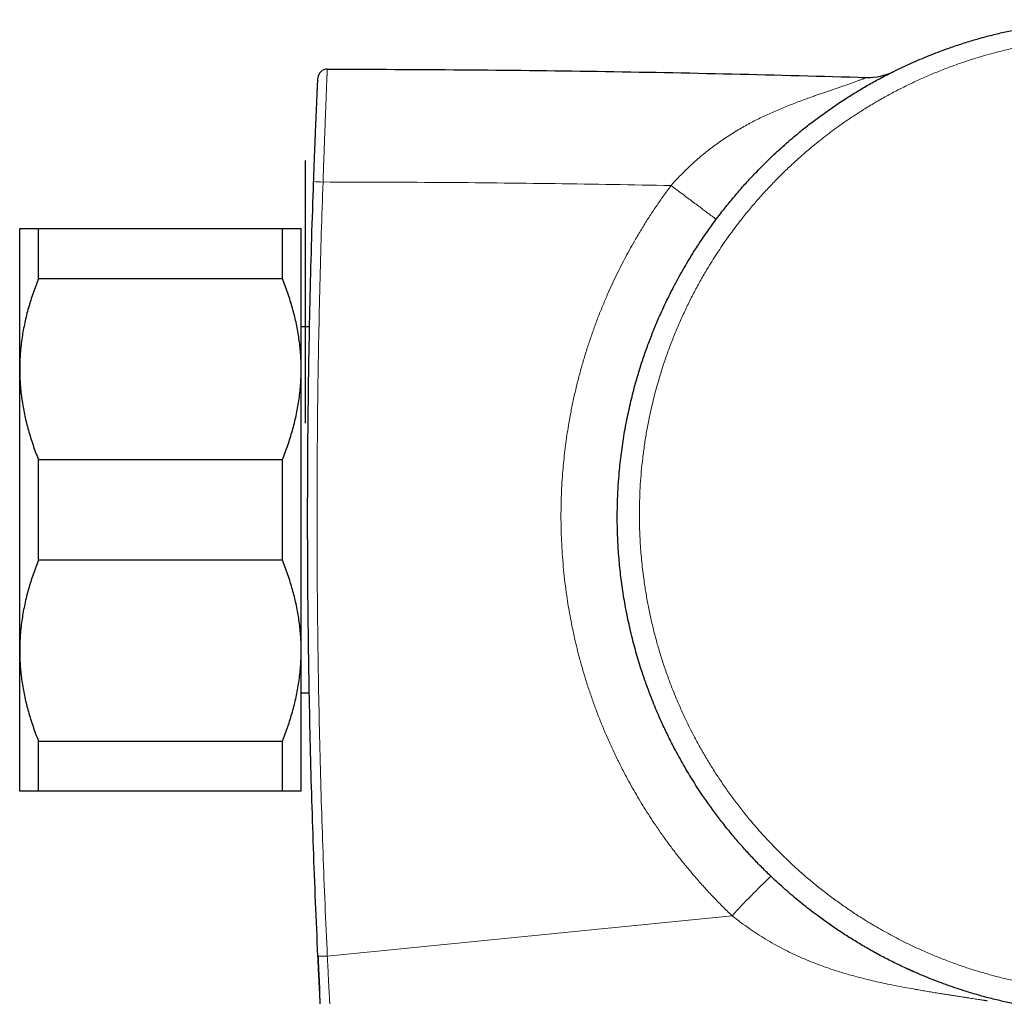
# Model space of a CAD drawing. Header units: millimetres. Extents: x 8 to 1323, y 12 to 708.
# Tile 38 of 44: x 958 to 1010, y 651 to 703. Entities that reach past the tile are written whole.
import ezdxf

# ---------------------------------------------------------------- set-up
doc = ezdxf.new("R2010")
doc.units = ezdxf.units.MM

msp = doc.modelspace()

# ---------------------------------------------------------------- linework, layer by layer
at = {"color": 7, "linetype": 'Continuous', "lineweight": 30}
for p, q in [((972.929, 687.032), (972.929, 695.908)), ((972.929, 681.908), (972.929, 695.908)), ((957.704, 684.782), (957.704, 692.282)), ((958.704, 689.604), (958.704, 692.282)), ((958.704, 692.282), (971.704, 692.282)), ((971.704, 689.604), (971.704, 692.282)), ((972.704, 684.782), (972.704, 692.282)), ((971.704, 689.604), (958.704, 689.604)), ((973.153, 687.032), (972.704, 687.032)), ((957.704, 669.782), (957.704, 684.782)), ((972.704, 669.782), (972.704, 684.782)), ((958.704, 674.604), (958.704, 679.96)), ((958.704, 679.96), (971.704, 679.96)), ((971.704, 674.604), (971.704, 679.96)), ((971.704, 674.604), (958.704, 674.604)), ((957.704, 662.282), (957.704, 669.782)), ((972.704, 662.282), (972.704, 669.782)), ((972.704, 667.532), (973.138, 667.532)), ((958.704, 664.96), (971.704, 664.96)), ((958.704, 662.282), (958.704, 664.96)), ((971.704, 662.282), (971.704, 664.96)), ((971.704, 662.282), (958.704, 662.282))]:
    msp.add_line(p, q, dxfattribs=at)
at = {"color": 8, "linetype": 'Continuous', "lineweight": 0}
msp.add_line((974.097, 653.501), (995.663, 655.653), dxfattribs=at)
at = {"color": 7, "linetype": 'Continuous', "lineweight": 30, "flags": 128}
msp.add_lwpolyline([(1005.352, 652.663), (1005.27, 652.7), (1004.963, 652.839)], dxfattribs=at)
at = {"color": 7, "linetype": 'Continuous', "lineweight": 30}
for centre, radius, start, end in [((974.095, 700.275), 0.5, 89.94, 177.3187), ((1002.929, 703.33), 3, 268.2929, 296.4067)]:
    msp.add_arc(centre, radius, start, end, dxfattribs=at)
at = {"color": 8, "linetype": 'Continuous', "lineweight": 0}
for centre, radius, start, end in [((975.475, 742.958), 48.227, 267.496, 268.09), ((1030.903, 622.96), 48.07, 133.6285, 137.1476), ((973.713, 659.209), 5.721, 268.8416, 273.8463)]:
    msp.add_arc(centre, radius, start, end, dxfattribs=at)
at = {"color": 7, "linetype": 'Continuous', "lineweight": 30}
for points, knots in [([(1041.505, 684.274), (1041.559, 684.082), (1041.667, 683.699), (1041.818, 683.097), (1041.962, 682.467), (1042.094, 681.811), (1042.21, 681.151), (1042.309, 680.486), (1042.391, 679.817), (1042.457, 679.144), (1042.505, 678.469), (1042.534, 677.854), (1042.547, 677.298), (1042.55, 676.803), (1042.543, 676.308), (1042.527, 675.813), (1042.502, 675.317), (1042.471, 674.863), (1042.435, 674.449), (1042.398, 674.077), (1042.355, 673.705), (1042.292, 673.214), (1042.2, 672.606), (1042.083, 671.952), (1041.965, 671.372), (1041.852, 670.865), (1041.728, 670.36), (1041.595, 669.856), (1041.451, 669.355), (1041.3, 668.866), (1041.143, 668.388), (1040.98, 667.921), (1040.807, 667.457), (1040.626, 666.996), (1040.437, 666.537), (1040.255, 666.12), (1040.083, 665.743), (1039.923, 665.405), (1039.758, 665.069), (1039.534, 664.628), (1039.243, 664.085), (1038.914, 663.508), (1038.608, 663.002), (1038.331, 662.562), (1038.046, 662.128), (1037.751, 661.699), (1037.448, 661.275), (1037.094, 660.8), (1036.684, 660.276), (1036.213, 659.709), (1035.726, 659.154), (1035.306, 658.702), (1034.963, 658.347), (1034.701, 658.083), (1034.435, 657.823), (1034.078, 657.485), (1033.626, 657.072), (1033.126, 656.641), (1032.671, 656.268), (1032.266, 655.948), (1031.854, 655.636), (1031.436, 655.331), (1031.011, 655.035), (1030.522, 654.707), (1029.966, 654.353), (1029.339, 653.979), (1028.702, 653.621), (1028.055, 653.28), (1027.399, 652.958), (1026.734, 652.655), (1026.06, 652.369), (1025.447, 652.128), (1024.897, 651.928), (1024.414, 651.762), (1023.926, 651.605), (1023.435, 651.457), (1022.941, 651.319), (1022.376, 651.172), (1021.74, 651.023), (1021.031, 650.878), (1020.317, 650.751), (1019.6, 650.644), (1018.881, 650.557), (1018.159, 650.489), (1017.435, 650.441), (1016.782, 650.416), (1016.202, 650.407), (1015.694, 650.409), (1015.186, 650.421), (1014.678, 650.442), (1014.17, 650.474), (1013.592, 650.52), (1012.946, 650.587), (1012.231, 650.682), (1011.518, 650.795), (1010.808, 650.929), (1010.102, 651.081), (1009.401, 651.252), (1008.704, 651.443), (1008.081, 651.632), (1007.532, 651.813), (1007.055, 651.98), (1006.58, 652.156), (1006.109, 652.341), (1005.641, 652.536), (1005.11, 652.769), (1004.52, 653.044), (1003.872, 653.368), (1003.233, 653.709), (1002.604, 654.069), (1001.985, 654.445), (1001.376, 654.837), (1000.778, 655.247), (1000.249, 655.63), (999.788, 655.982), (999.39, 656.297), (998.998, 656.62), (998.612, 656.951), (998.232, 657.29), (997.805, 657.685), (997.335, 658.141), (996.827, 658.662), (996.332, 659.197), (995.853, 659.746), (995.389, 660.307), (994.941, 660.881), (994.508, 661.467), (994.133, 662.006), (993.811, 662.492), (993.538, 662.923), (993.273, 663.359), (993.016, 663.8), (992.767, 664.247), (992.492, 664.765), (992.196, 665.355), (991.919, 665.948), (991.688, 666.473), (991.499, 666.927), (991.288, 667.46), (991.061, 668.073), (990.852, 668.693), (990.681, 669.239), (990.543, 669.711), (990.412, 670.193), (990.288, 670.685), (990.172, 671.187), (990.065, 671.692), (989.969, 672.199), (989.882, 672.708), (989.806, 673.212), (989.741, 673.71), (989.686, 674.201), (989.64, 674.693), (989.603, 675.187), (989.575, 675.682), (989.559, 676.136), (989.55, 676.551), (989.548, 676.924), (989.551, 677.298), (989.561, 677.792), (989.588, 678.407), (989.634, 679.068), (989.69, 679.657), (989.749, 680.173), (989.818, 680.687), (989.897, 681.201), (989.986, 681.714), (990.084, 682.217), (990.19, 682.709), (990.303, 683.191), (990.424, 683.671), (990.555, 684.15), (990.696, 684.626), (990.832, 685.06), (990.963, 685.454), (991.087, 685.808), (991.215, 686.159), (991.391, 686.622), (991.622, 687.193), (991.888, 687.802), (992.139, 688.339), (992.367, 688.806), (992.605, 689.268), (992.853, 689.727), (993.11, 690.18), (993.412, 690.691), (993.765, 691.257), (994.128, 691.804), (994.458, 692.276), (994.748, 692.676), (995.021, 693.038), (995.275, 693.363), (995.509, 693.654), (995.746, 693.941), (996.066, 694.316), (996.473, 694.775), (996.926, 695.258), (997.339, 695.678), (997.709, 696.04), (998.087, 696.395), (998.471, 696.742), (998.863, 697.083), (999.316, 697.461), (999.833, 697.873), (1000.419, 698.313), (1001.017, 698.737), (1001.629, 699.146), (1002.253, 699.538), (1002.886, 699.912), (1003.526, 700.267), (1004.108, 700.569), (1004.634, 700.826), (1005.099, 701.042), (1005.569, 701.25), (1006.043, 701.449), (1006.522, 701.639), (1007.07, 701.844), (1007.69, 702.059), (1008.384, 702.279), (1009.084, 702.48), (1009.79, 702.662), (1010.5, 702.825), (1011.215, 702.967), (1011.934, 703.09), (1012.584, 703.184), (1013.164, 703.253), (1013.672, 703.303), (1014.181, 703.344), (1014.691, 703.375), (1015.203, 703.397), (1015.758, 703.409), (1016.355, 703.409), (1016.995, 703.394), (1017.636, 703.364), (1018.275, 703.317), (1018.913, 703.256), (1019.549, 703.179), (1020.184, 703.086), (1020.825, 702.977), (1021.471, 702.851), (1022.122, 702.706), (1022.77, 702.545), (1023.199, 702.425), (1023.414, 702.364)], [0, 0, 0, 0, 0.004254, 0.008509, 0.013281, 0.018052, 0.022836, 0.02762, 0.032441, 0.037263, 0.042096, 0.04693, 0.050467, 0.054003, 0.05754, 0.061087, 0.064635, 0.068183, 0.070859, 0.073536, 0.076215, 0.078893, 0.084162, 0.089435, 0.093157, 0.096879, 0.100601, 0.104337, 0.108072, 0.111807, 0.115354, 0.118901, 0.122448, 0.126005, 0.129564, 0.133121, 0.135806, 0.13849, 0.141176, 0.143862, 0.149147, 0.154436, 0.158166, 0.161897, 0.165628, 0.169371, 0.173114, 0.176858, 0.182152, 0.187446, 0.192757, 0.198067, 0.200738, 0.203409, 0.206081, 0.208754, 0.214014, 0.219277, 0.222986, 0.226696, 0.230405, 0.234126, 0.237848, 0.24157, 0.246809, 0.252048, 0.257303, 0.262558, 0.267797, 0.273037, 0.278292, 0.283547, 0.287215, 0.290883, 0.294551, 0.298231, 0.301911, 0.305591, 0.310771, 0.31595, 0.321144, 0.326339, 0.331518, 0.336698, 0.341892, 0.347087, 0.350712, 0.354338, 0.357963, 0.3616, 0.365237, 0.368874, 0.374014, 0.379154, 0.384309, 0.389464, 0.394604, 0.399744, 0.404899, 0.410054, 0.413653, 0.417252, 0.42085, 0.424461, 0.428072, 0.431682, 0.436826, 0.44197, 0.447129, 0.452288, 0.457432, 0.462575, 0.467735, 0.472894, 0.476499, 0.480103, 0.483708, 0.487325, 0.490942, 0.494558, 0.499726, 0.504894, 0.510078, 0.515262, 0.52043, 0.525598, 0.530782, 0.535966, 0.53959, 0.543214, 0.546838, 0.550474, 0.554111, 0.557747, 0.562982, 0.568216, 0.571716, 0.575217, 0.578718, 0.583952, 0.589187, 0.592687, 0.596188, 0.599688, 0.603362, 0.607035, 0.610708, 0.614394, 0.618081, 0.621767, 0.625294, 0.628823, 0.63235, 0.635889, 0.639428, 0.642967, 0.645638, 0.648308, 0.65098, 0.653652, 0.658908, 0.664168, 0.667881, 0.671595, 0.675309, 0.679035, 0.682762, 0.686488, 0.690035, 0.693582, 0.697129, 0.700686, 0.704244, 0.707802, 0.710486, 0.71317, 0.715856, 0.718542, 0.723827, 0.729115, 0.732846, 0.736578, 0.740309, 0.744053, 0.747797, 0.751541, 0.756848, 0.762154, 0.765703, 0.769252, 0.7728, 0.775477, 0.778154, 0.780833, 0.783512, 0.788783, 0.794059, 0.797777, 0.801496, 0.805215, 0.808946, 0.812677, 0.816409, 0.821667, 0.826925, 0.832199, 0.837473, 0.842777, 0.848085, 0.853309, 0.858537, 0.862219, 0.865901, 0.869583, 0.873277, 0.876971, 0.880665, 0.885878, 0.891091, 0.896319, 0.901548, 0.906761, 0.911974, 0.917202, 0.922431, 0.926081, 0.929731, 0.933381, 0.937043, 0.940705, 0.944367, 0.948938, 0.953509, 0.958091, 0.962672, 0.967244, 0.971815, 0.976396, 0.980978, 0.985728, 0.990477, 0.995238, 1, 1, 1, 1]), ([(973.368, 694.778), (973.372, 694.886), (973.38, 695.103), (973.392, 695.427), (973.404, 695.751), (973.416, 696.075), (973.428, 696.397), (973.441, 696.717), (973.453, 697.022), (973.465, 697.31), (973.476, 697.581), (973.487, 697.846), (973.497, 698.088), (973.506, 698.306), (973.514, 698.5), (973.522, 698.686), (973.53, 698.863), (973.538, 699.03), (973.544, 699.186), (973.551, 699.329), (973.557, 699.461), (973.562, 699.58), (973.567, 699.697), (973.572, 699.808), (973.577, 699.909), (973.581, 699.996), (973.584, 700.073), (973.588, 700.138), (973.59, 700.192), (973.592, 700.234), (973.593, 700.264), (973.594, 700.285), (973.595, 700.296), (973.595, 700.298), (973.595, 700.298)], [0, 0, 0, 0, 0.035719, 0.071436, 0.107149, 0.142864, 0.178581, 0.214296, 0.250008, 0.281259, 0.312507, 0.343758, 0.375003, 0.400005, 0.425003, 0.450001, 0.475002, 0.5, 0.524997, 0.549998, 0.574996, 0.599994, 0.624996, 0.656241, 0.687491, 0.718739, 0.74999, 0.785703, 0.821418, 0.857135, 0.89285, 0.928563, 0.964281, 1, 1, 1, 1]), ([(973.597, 653.489), (973.554, 654.452), (973.467, 656.378), (973.357, 659.268), (973.263, 662.157), (973.187, 665.047), (973.126, 667.937), (973.083, 670.827), (973.056, 673.717), (973.046, 676.653), (973.053, 679.635), (973.079, 682.664), (973.123, 685.692), (973.185, 688.721), (973.265, 691.749), (973.334, 693.768), (973.368, 694.778)], [0, 0, 0, 0, 0.070034, 0.140052, 0.210058, 0.280054, 0.350041, 0.420023, 0.490003, 0.559982, 0.633296, 0.706615, 0.779942, 0.85328, 0.926632, 1, 1, 1, 1]), ([(957.704, 692.282), (957.706, 692.282), (957.708, 692.282), (957.731, 692.282), (957.766, 692.282), (957.816, 692.282), (957.88, 692.282), (957.958, 692.282), (958.047, 692.282), (958.151, 692.282), (958.269, 692.282), (958.402, 692.282), (958.546, 692.282), (958.651, 692.282), (958.704, 692.282)], [0, 0, 0, 0, 0.081816, 0.16367, 0.245526, 0.327345, 0.409934, 0.492524, 0.573549, 0.654574, 0.740914, 0.827281, 0.913654, 1, 1, 1, 1]), ([(971.704, 692.282), (971.754, 692.282), (971.855, 692.282), (971.993, 692.282), (972.121, 692.282), (972.237, 692.282), (972.343, 692.282), (972.435, 692.282), (972.515, 692.282), (972.582, 692.282), (972.636, 692.282), (972.675, 692.282), (972.7, 692.282), (972.703, 692.282), (972.704, 692.282)], [0, 0, 0, 0, 0.082025, 0.164072, 0.246116, 0.328135, 0.410674, 0.493213, 0.574834, 0.656455, 0.742321, 0.82823, 0.914137, 1, 1, 1, 1]), ([(958.704, 689.604), (958.654, 689.477), (958.554, 689.222), (958.416, 688.836), (958.288, 688.448), (958.171, 688.056), (958.066, 687.661), (957.973, 687.264), (957.894, 686.867), (957.827, 686.462), (957.773, 686.049), (957.734, 685.627), (957.709, 685.205), (957.706, 684.923), (957.704, 684.782)], [0, 0, 0, 0, 0.082025, 0.164072, 0.246116, 0.328135, 0.410674, 0.493213, 0.574834, 0.656455, 0.742321, 0.82823, 0.914137, 1, 1, 1, 1]), ([(972.704, 684.782), (972.704, 684.838), (972.703, 685.024), (972.693, 685.34), (972.667, 685.729), (972.627, 686.117), (972.575, 686.505), (972.51, 686.893), (972.432, 687.278), (972.343, 687.658), (972.241, 688.042), (972.126, 688.431), (971.996, 688.825), (971.857, 689.217), (971.755, 689.475), (971.704, 689.604)], [0, 0, 0, 0, 0.034083, 0.113223, 0.192397, 0.271573, 0.350714, 0.430546, 0.510378, 0.588808, 0.667237, 0.750413, 0.833614, 0.916819, 1, 1, 1, 1]), ([(957.704, 684.782), (957.704, 684.726), (957.705, 684.541), (957.716, 684.225), (957.742, 683.836), (957.781, 683.448), (957.833, 683.06), (957.899, 682.672), (957.976, 682.287), (958.066, 681.906), (958.167, 681.522), (958.283, 681.133), (958.412, 680.739), (958.552, 680.348), (958.653, 680.09), (958.704, 679.96)], [0, 0, 0, 0, 0.034083, 0.113223, 0.192397, 0.271573, 0.350714, 0.430546, 0.510378, 0.588808, 0.667237, 0.750413, 0.833614, 0.916819, 1, 1, 1, 1]), ([(971.704, 679.96), (971.754, 680.088), (971.855, 680.343), (971.993, 680.728), (972.121, 681.117), (972.237, 681.509), (972.343, 681.904), (972.435, 682.301), (972.515, 682.698), (972.582, 683.103), (972.636, 683.516), (972.675, 683.937), (972.7, 684.36), (972.703, 684.641), (972.704, 684.782)], [0, 0, 0, 0, 0.082025, 0.164072, 0.246116, 0.328135, 0.410674, 0.493213, 0.574834, 0.656455, 0.742321, 0.82823, 0.914137, 1, 1, 1, 1]), ([(958.704, 674.604), (958.654, 674.477), (958.554, 674.222), (958.416, 673.836), (958.288, 673.448), (958.171, 673.056), (958.066, 672.661), (957.973, 672.264), (957.894, 671.867), (957.827, 671.462), (957.773, 671.049), (957.734, 670.627), (957.709, 670.205), (957.706, 669.923), (957.704, 669.782)], [0, 0, 0, 0, 0.082025, 0.164072, 0.246116, 0.328135, 0.410674, 0.493213, 0.574834, 0.656455, 0.742321, 0.82823, 0.914137, 1, 1, 1, 1]), ([(972.704, 669.782), (972.704, 669.838), (972.703, 670.024), (972.693, 670.34), (972.667, 670.729), (972.627, 671.117), (972.575, 671.505), (972.51, 671.893), (972.432, 672.278), (972.343, 672.658), (972.241, 673.042), (972.126, 673.431), (971.996, 673.825), (971.857, 674.217), (971.755, 674.475), (971.704, 674.604)], [0, 0, 0, 0, 0.034083, 0.113223, 0.192397, 0.271573, 0.350714, 0.430546, 0.510378, 0.588808, 0.667237, 0.750413, 0.833614, 0.916819, 1, 1, 1, 1]), ([(957.704, 669.782), (957.704, 669.726), (957.705, 669.541), (957.716, 669.225), (957.742, 668.836), (957.781, 668.448), (957.833, 668.06), (957.899, 667.672), (957.976, 667.287), (958.066, 666.906), (958.167, 666.522), (958.283, 666.133), (958.412, 665.739), (958.552, 665.348), (958.653, 665.09), (958.704, 664.96)], [0, 0, 0, 0, 0.034083, 0.113223, 0.192397, 0.271573, 0.350714, 0.430546, 0.510378, 0.588808, 0.667237, 0.750413, 0.833614, 0.916819, 1, 1, 1, 1]), ([(971.704, 664.96), (971.754, 665.088), (971.855, 665.343), (971.993, 665.728), (972.121, 666.117), (972.237, 666.509), (972.343, 666.904), (972.435, 667.301), (972.515, 667.698), (972.582, 668.103), (972.636, 668.516), (972.675, 668.937), (972.7, 669.36), (972.703, 669.641), (972.704, 669.782)], [0, 0, 0, 0, 0.082025, 0.164072, 0.246116, 0.328135, 0.410674, 0.493213, 0.574834, 0.656455, 0.742321, 0.82823, 0.914137, 1, 1, 1, 1]), ([(958.704, 662.282), (958.654, 662.282), (958.554, 662.282), (958.416, 662.282), (958.288, 662.282), (958.171, 662.282), (958.066, 662.282), (957.973, 662.282), (957.894, 662.282), (957.827, 662.282), (957.773, 662.282), (957.734, 662.282), (957.709, 662.282), (957.706, 662.282), (957.704, 662.282)], [0, 0, 0, 0, 0.082025, 0.164072, 0.246116, 0.328135, 0.410674, 0.493213, 0.574834, 0.656455, 0.742321, 0.82823, 0.914137, 1, 1, 1, 1]), ([(972.704, 662.282), (972.703, 662.282), (972.7, 662.282), (972.678, 662.282), (972.642, 662.282), (972.592, 662.282), (972.528, 662.282), (972.451, 662.282), (972.361, 662.282), (972.258, 662.282), (972.14, 662.282), (972.007, 662.282), (971.862, 662.282), (971.757, 662.282), (971.704, 662.282)], [0, 0, 0, 0, 0.081816, 0.16367, 0.245526, 0.327345, 0.409934, 0.492524, 0.573549, 0.654574, 0.740914, 0.827281, 0.913654, 1, 1, 1, 1]), ([(973.598, 653.489), (973.603, 653.383), (973.612, 653.171), (973.628, 652.853), (973.643, 652.536), (973.658, 652.22), (973.674, 651.91), (973.684, 651.707), (973.689, 651.607)], [0, 0, 0, 0, 0.167918, 0.335827, 0.503717, 0.671615, 0.839522, 1, 1, 1, 1]), ([(973.878, 648.113), (973.878, 648.114), (973.877, 648.115), (973.877, 648.127), (973.876, 648.147), (973.874, 648.177), (973.871, 648.218), (973.868, 648.271), (973.865, 648.335), (973.86, 648.41), (973.856, 648.495), (973.85, 648.595), (973.844, 648.702), (973.838, 648.816), (973.831, 648.932), (973.824, 649.06), (973.816, 649.199), (973.808, 649.349), (973.799, 649.511), (973.79, 649.682), (973.78, 649.862), (973.77, 650.05), (973.759, 650.261), (973.746, 650.495), (973.733, 650.753), (973.719, 651.016), (973.705, 651.296), (973.69, 651.593), (973.674, 651.906), (973.658, 652.22), (973.643, 652.536), (973.628, 652.853), (973.612, 653.171), (973.603, 653.383), (973.598, 653.489)], [0, 0, 0, 0, 0.035719, 0.071437, 0.10715, 0.142865, 0.178581, 0.214297, 0.250009, 0.28126, 0.312509, 0.343759, 0.375005, 0.400007, 0.425005, 0.450004, 0.475004, 0.500002, 0.525, 0.55, 0.574999, 0.599997, 0.624999, 0.656245, 0.687495, 0.718742, 0.749993, 0.785705, 0.82142, 0.857136, 0.892851, 0.928564, 0.964281, 1, 1, 1, 1])]:
    msp.add_open_spline(points, degree=3, knots=knots, dxfattribs=at)
at = {"color": 8, "linetype": 'Continuous', "lineweight": 0}
for points, knots in [([(1023.253, 701.491), (1023.056, 701.547), (1022.66, 701.659), (1022.062, 701.808), (1021.46, 701.943), (1020.852, 702.064), (1020.239, 702.171), (1019.62, 702.263), (1019, 702.34), (1018.376, 702.402), (1017.749, 702.449), (1017.119, 702.48), (1016.489, 702.495), (1015.835, 702.495), (1015.159, 702.478), (1014.459, 702.44), (1013.759, 702.383), (1013.062, 702.307), (1012.368, 702.211), (1011.678, 702.097), (1010.99, 701.964), (1010.375, 701.827), (1009.831, 701.693), (1009.359, 701.566), (1008.888, 701.43), (1008.42, 701.286), (1007.954, 701.132), (1007.424, 700.945), (1006.832, 700.721), (1006.181, 700.453), (1005.536, 700.167), (1004.899, 699.864), (1004.273, 699.543), (1003.655, 699.205), (1003.046, 698.85), (1002.507, 698.515), (1002.036, 698.207), (1001.629, 697.929), (1001.228, 697.644), (1000.831, 697.35), (1000.44, 697.049), (999.999, 696.695), (999.512, 696.284), (998.982, 695.812), (998.464, 695.324), (997.959, 694.821), (997.468, 694.303), (996.992, 693.773), (996.534, 693.232), (996.137, 692.736), (995.793, 692.286), (995.499, 691.885), (995.213, 691.478), (994.935, 691.065), (994.664, 690.646), (994.364, 690.161), (994.04, 689.608), (993.697, 688.984), (993.372, 688.349), (993.063, 687.704), (992.772, 687.048), (992.5, 686.387), (992.248, 685.721), (992.039, 685.118), (991.865, 684.575), (991.722, 684.097), (991.588, 683.614), (991.463, 683.129), (991.348, 682.64), (991.228, 682.082), (991.108, 681.452), (990.995, 680.751), (990.901, 680.045), (990.827, 679.337), (990.773, 678.628), (990.739, 677.917), (990.724, 677.204), (990.729, 676.562), (990.747, 675.991), (990.773, 675.493), (990.808, 674.994), (990.853, 674.495), (990.908, 673.997), (990.982, 673.432), (991.08, 672.802), (991.207, 672.108), (991.354, 671.417), (991.519, 670.73), (991.704, 670.048), (991.908, 669.371), (992.13, 668.699), (992.348, 668.1), (992.553, 667.572), (992.742, 667.114), (992.94, 666.659), (993.148, 666.207), (993.364, 665.758), (993.619, 665.255), (993.918, 664.698), (994.266, 664.091), (994.63, 663.493), (995.011, 662.905), (995.408, 662.328), (995.821, 661.762), (996.249, 661.207), (996.649, 660.719), (997.014, 660.293), (997.34, 659.926), (997.674, 659.566), (998.015, 659.212), (998.363, 658.864), (998.766, 658.476), (999.228, 658.052), (999.753, 657.596), (1000.291, 657.154), (1000.841, 656.727), (1001.401, 656.316), (1001.972, 655.92), (1002.555, 655.54), (1003.088, 655.211), (1003.569, 654.931), (1003.994, 654.694), (1004.423, 654.465), (1004.857, 654.244), (1005.296, 654.031), (1005.801, 653.798), (1006.375, 653.55), (1007.019, 653.291), (1007.671, 653.049), (1008.329, 652.826), (1008.992, 652.621), (1009.66, 652.434), (1010.333, 652.265), (1010.943, 652.13), (1011.487, 652.023), (1011.964, 651.938), (1012.443, 651.862), (1012.924, 651.795), (1013.407, 651.737), (1013.96, 651.682), (1014.585, 651.634), (1015.282, 651.6), (1015.979, 651.584), (1016.677, 651.588), (1017.373, 651.611), (1018.068, 651.653), (1018.762, 651.714), (1019.385, 651.787), (1019.937, 651.863), (1020.417, 651.94), (1020.896, 652.025), (1021.374, 652.12), (1021.851, 652.224), (1022.395, 652.354), (1023.005, 652.514), (1023.679, 652.712), (1024.348, 652.928), (1025.011, 653.163), (1025.666, 653.415), (1026.314, 653.686), (1026.955, 653.974), (1027.524, 654.25), (1028.024, 654.506), (1028.456, 654.739), (1028.884, 654.979), (1029.308, 655.229), (1029.727, 655.487), (1030.202, 655.791), (1030.728, 656.147), (1031.304, 656.56), (1031.869, 656.99), (1032.421, 657.434), (1032.96, 657.894), (1033.487, 658.368), (1034, 658.857), (1034.45, 659.31), (1034.839, 659.722), (1035.173, 660.089), (1035.5, 660.462), (1035.82, 660.842), (1036.132, 661.229), (1036.481, 661.678), (1036.862, 662.193), (1037.269, 662.777), (1037.66, 663.373), (1038.035, 663.982), (1038.394, 664.602), (1038.735, 665.23), (1039.056, 665.865), (1039.328, 666.442), (1039.558, 666.963), (1039.751, 667.423), (1039.935, 667.888), (1040.111, 668.357), (1040.277, 668.83), (1040.456, 669.372), (1040.642, 669.985), (1040.83, 670.672), (1040.998, 671.364), (1041.148, 672.064), (1041.278, 672.769), (1041.388, 673.475), (1041.477, 674.181), (1041.54, 674.816), (1041.583, 675.384), (1041.61, 675.883), (1041.628, 676.383), (1041.636, 676.885), (1041.634, 677.387), (1041.622, 677.895), (1041.6, 678.409), (1041.566, 678.929), (1041.522, 679.449), (1041.467, 679.968), (1041.402, 680.488), (1041.325, 681.007), (1041.237, 681.528), (1041.139, 682.048), (1041.029, 682.568), (1040.908, 683.085), (1040.776, 683.601), (1040.68, 683.943), (1040.632, 684.113)], [0, 0, 0, 0, 0.00457, 0.00914, 0.01372, 0.018301, 0.022943, 0.027586, 0.032229, 0.03687, 0.041558, 0.046246, 0.050935, 0.055622, 0.060835, 0.066048, 0.071277, 0.076506, 0.081719, 0.086932, 0.09216, 0.097389, 0.10104, 0.104691, 0.108341, 0.112004, 0.115667, 0.11933, 0.12459, 0.129849, 0.135125, 0.140401, 0.145661, 0.15092, 0.156196, 0.161471, 0.165154, 0.168838, 0.172521, 0.176216, 0.179912, 0.183607, 0.188916, 0.194225, 0.19955, 0.204875, 0.21023, 0.21559, 0.220864, 0.226142, 0.229862, 0.233582, 0.237302, 0.241034, 0.244766, 0.248499, 0.25382, 0.259142, 0.26448, 0.269818, 0.275188, 0.280561, 0.285848, 0.291138, 0.29487, 0.298602, 0.302333, 0.306078, 0.309822, 0.313567, 0.318859, 0.324151, 0.329459, 0.334768, 0.34006, 0.345352, 0.350661, 0.355969, 0.359682, 0.363395, 0.367108, 0.370833, 0.374559, 0.378285, 0.383518, 0.388751, 0.394, 0.399249, 0.404482, 0.409715, 0.414965, 0.420214, 0.423886, 0.427557, 0.431229, 0.434913, 0.438598, 0.442282, 0.447454, 0.452625, 0.457812, 0.463, 0.468171, 0.473342, 0.47853, 0.483717, 0.487344, 0.490971, 0.494598, 0.498237, 0.501877, 0.505516, 0.510651, 0.515785, 0.520935, 0.526086, 0.53122, 0.536355, 0.541505, 0.546655, 0.550253, 0.553852, 0.557451, 0.561061, 0.564672, 0.568283, 0.57342, 0.578558, 0.583711, 0.588864, 0.594002, 0.59914, 0.604293, 0.609446, 0.613044, 0.616643, 0.620241, 0.623851, 0.627462, 0.631072, 0.636251, 0.641429, 0.646624, 0.651818, 0.656997, 0.662176, 0.66737, 0.672564, 0.67619, 0.679816, 0.683442, 0.687079, 0.690717, 0.694355, 0.699595, 0.704836, 0.710092, 0.715348, 0.720589, 0.725829, 0.731085, 0.736341, 0.740011, 0.74368, 0.747349, 0.751031, 0.754712, 0.758393, 0.76369, 0.768987, 0.774299, 0.779612, 0.784908, 0.790205, 0.795518, 0.80083, 0.804541, 0.808251, 0.811962, 0.815684, 0.819407, 0.82313, 0.828452, 0.833775, 0.839114, 0.844452, 0.849822, 0.855196, 0.860483, 0.865775, 0.869506, 0.873237, 0.876968, 0.880712, 0.884456, 0.8882, 0.893505, 0.898811, 0.904133, 0.909455, 0.914808, 0.920166, 0.925436, 0.93071, 0.934432, 0.938154, 0.941875, 0.94561, 0.949345, 0.953079, 0.956951, 0.960824, 0.964696, 0.968583, 0.97247, 0.976357, 0.98029, 0.984223, 0.988155, 0.992103, 0.996052, 1, 1, 1, 1]), ([(974.096, 700.775), (974.096, 700.775), (974.096, 700.775), (974.096, 700.773), (974.095, 700.761), (974.094, 700.741), (974.093, 700.711), (974.091, 700.67), (974.089, 700.616), (974.086, 700.548), (974.083, 700.477), (974.08, 700.41), (974.078, 700.354), (974.075, 700.293), (974.072, 700.225), (974.069, 700.151), (974.066, 700.071), (974.062, 699.983), (974.059, 699.889), (974.055, 699.787), (974.05, 699.678), (974.046, 699.562), (974.041, 699.438), (974.036, 699.305), (974.031, 699.165), (974.025, 699.017), (974.019, 698.864), (974.013, 698.706), (974.007, 698.545), (974.001, 698.378), (973.994, 698.207), (973.987, 698.03), (973.981, 697.85), (973.974, 697.666), (973.965, 697.435), (973.954, 697.154), (973.942, 696.822), (973.93, 696.486), (973.917, 696.146), (973.905, 695.802), (973.892, 695.455), (973.88, 695.107), (973.872, 694.875), (973.868, 694.759), (973.868, 694.759)], [0, 0, 0, 0, 0.000006, 0.033392, 0.066778, 0.100255, 0.133731, 0.167617, 0.201502, 0.235624, 0.269742, 0.287621, 0.3055, 0.323451, 0.341401, 0.359619, 0.377837, 0.396172, 0.414507, 0.432987, 0.451467, 0.470112, 0.488756, 0.507946, 0.527136, 0.546521, 0.565906, 0.584992, 0.60408, 0.62332, 0.642561, 0.662211, 0.681862, 0.701621, 0.721381, 0.755648, 0.789919, 0.824477, 0.859038, 0.894216, 0.929394, 0.964694, 0.999994, 1, 1, 1, 1]), ([(992.413, 694.57), (992.413, 694.57), (992.498, 694.665), (992.67, 694.854), (992.935, 695.131), (993.206, 695.402), (993.485, 695.667), (993.77, 695.925), (994.064, 696.177), (994.367, 696.424), (994.678, 696.663), (994.996, 696.895), (995.321, 697.117), (995.651, 697.331), (995.977, 697.53), (996.298, 697.715), (996.613, 697.887), (996.931, 698.052), (997.252, 698.21), (997.575, 698.362), (997.901, 698.508), (998.23, 698.649), (998.56, 698.785), (998.891, 698.916), (999.221, 699.042), (999.549, 699.164), (999.841, 699.269), (1000.096, 699.36), (1000.316, 699.437), (1000.533, 699.513), (1000.747, 699.587), (1000.958, 699.66), (1001.165, 699.731), (1001.366, 699.8), (1001.534, 699.858), (1001.672, 699.906), (1001.782, 699.944), (1001.887, 699.981), (1001.989, 700.017), (1002.087, 700.052), (1002.18, 700.085), (1002.268, 700.116), (1002.354, 700.148), (1002.437, 700.178), (1002.514, 700.206), (1002.581, 700.232), (1002.639, 700.254), (1002.69, 700.273), (1002.733, 700.29), (1002.768, 700.303), (1002.796, 700.314), (1002.817, 700.323), (1002.831, 700.328), (1002.838, 700.331), (1002.839, 700.332), (1002.839, 700.332), (1002.839, 700.332)], [0, 0, 0, 0, 0.000004, 0.025803, 0.051606, 0.077404, 0.103394, 0.129389, 0.155378, 0.18202, 0.20867, 0.235312, 0.262195, 0.289085, 0.315968, 0.340697, 0.36543, 0.390159, 0.415031, 0.439906, 0.464779, 0.490041, 0.515307, 0.54057, 0.565978, 0.59139, 0.616795, 0.634293, 0.65179, 0.669344, 0.686898, 0.704701, 0.722503, 0.740445, 0.758386, 0.769319, 0.780252, 0.791246, 0.802239, 0.813451, 0.824662, 0.835961, 0.84726, 0.860374, 0.873526, 0.886128, 0.898731, 0.911454, 0.924177, 0.937227, 0.950278, 0.963418, 0.976558, 0.988272, 0.999996, 1, 1, 1, 1]), ([(973.868, 694.759), (973.836, 693.843), (973.774, 692.012), (973.699, 689.264), (973.638, 686.516), (973.593, 683.768), (973.565, 681.172), (973.55, 678.728), (973.547, 676.436), (973.554, 674.145), (973.572, 671.856), (973.601, 669.567), (973.642, 667.122), (973.699, 664.521), (973.775, 661.765), (973.867, 659.01), (973.972, 656.255), (974.055, 654.419), (974.097, 653.501)], [0, 0, 0, 0, 0.066594, 0.13319, 0.199786, 0.266382, 0.332976, 0.388499, 0.444023, 0.499547, 0.555015, 0.610483, 0.665951, 0.73276, 0.79957, 0.866381, 0.933191, 1, 1, 1, 1]), ([(992.413, 694.57), (990.353, 694.606), (986.232, 694.679), (980.05, 694.742), (975.928, 694.753), (973.868, 694.759)], [0, 0, 0, 0, 0.333333, 0.666662, 1, 1, 1, 1]), ([(995.663, 655.653), (995.486, 655.824), (995.133, 656.165), (994.62, 656.695), (994.12, 657.235), (993.652, 657.768), (993.216, 658.289), (992.808, 658.797), (992.412, 659.315), (992.028, 659.841), (991.675, 660.347), (991.352, 660.831), (991.056, 661.291), (990.771, 661.755), (990.496, 662.221), (990.23, 662.69), (989.95, 663.207), (989.659, 663.773), (989.359, 664.389), (989.074, 665.012), (988.804, 665.642), (988.552, 666.267), (988.319, 666.887), (988.103, 667.501), (987.901, 668.12), (987.712, 668.744), (987.547, 669.338), (987.402, 669.901), (987.276, 670.433), (987.161, 670.965), (987.056, 671.496), (986.961, 672.026), (986.868, 672.606), (986.78, 673.236), (986.702, 673.917), (986.64, 674.599), (986.593, 675.282), (986.563, 675.955), (986.548, 676.617), (986.548, 677.269), (986.562, 677.92), (986.591, 678.571), (986.632, 679.186), (986.683, 679.765), (986.74, 680.309), (986.807, 680.849), (986.884, 681.385), (986.97, 681.916), (987.075, 682.494), (987.201, 683.118), (987.353, 683.786), (987.52, 684.45), (987.702, 685.11), (987.897, 685.755), (988.103, 686.385), (988.318, 687), (988.548, 687.61), (988.791, 688.214), (989.033, 688.781), (989.273, 689.311), (989.508, 689.806), (989.75, 690.293), (990, 690.773), (990.258, 691.246), (990.548, 691.757), (990.874, 692.304), (991.238, 692.884), (991.616, 693.455), (992.007, 694.019), (992.278, 694.386), (992.413, 694.57)], [0, 0, 0, 0, 0.017252, 0.034509, 0.051767, 0.069019, 0.084275, 0.099536, 0.1148, 0.130061, 0.145317, 0.158131, 0.170947, 0.183761, 0.196379, 0.208998, 0.221616, 0.237657, 0.253704, 0.269754, 0.285801, 0.301842, 0.31709, 0.332344, 0.347599, 0.362853, 0.378101, 0.390909, 0.403718, 0.416525, 0.429137, 0.441749, 0.45436, 0.470393, 0.486434, 0.502476, 0.518516, 0.53455, 0.549797, 0.565049, 0.580303, 0.595556, 0.610803, 0.62361, 0.636418, 0.649225, 0.661835, 0.674446, 0.687056, 0.703089, 0.719128, 0.73517, 0.751209, 0.767242, 0.782494, 0.797751, 0.813009, 0.828266, 0.843518, 0.856328, 0.86914, 0.881951, 0.894564, 0.907179, 0.919793, 0.93583, 0.951874, 0.967919, 0.983963, 1, 1, 1, 1]), ([(994.817, 692.766), (994.813, 692.769), (994.805, 692.776), (994.742, 692.824), (994.641, 692.9), (994.502, 693.005), (994.327, 693.137), (994.119, 693.293), (993.882, 693.471), (993.62, 693.668), (993.337, 693.879), (993.038, 694.103), (992.728, 694.334), (992.518, 694.491), (992.413, 694.57)], [0, 0, 0, 0, 0.083333, 0.166667, 0.25, 0.333333, 0.416667, 0.5, 0.583333, 0.666667, 0.75, 0.833333, 0.916667, 1, 1, 1, 1]), ([(1009.282, 651.112), (1009.282, 651.112), (1009.282, 651.112), (1009.279, 651.112), (1009.267, 651.115), (1009.245, 651.118), (1009.213, 651.123), (1009.17, 651.13), (1009.122, 651.138), (1009.071, 651.146), (1009.02, 651.154), (1008.964, 651.163), (1008.887, 651.175), (1008.783, 651.191), (1008.647, 651.212), (1008.497, 651.235), (1008.333, 651.261), (1008.156, 651.288), (1007.998, 651.312), (1007.827, 651.338), (1007.645, 651.366), (1007.42, 651.401), (1007.188, 651.437), (1006.952, 651.474), (1006.69, 651.516), (1006.401, 651.562), (1006.084, 651.615), (1005.763, 651.669), (1005.398, 651.733), (1004.987, 651.807), (1004.53, 651.894), (1004.07, 651.986), (1003.609, 652.084), (1003.146, 652.189), (1002.68, 652.302), (1002.213, 652.424), (1001.746, 652.555), (1001.281, 652.696), (1000.813, 652.85), (1000.343, 653.017), (999.872, 653.199), (999.404, 653.395), (998.941, 653.604), (998.48, 653.83), (998.021, 654.074), (997.565, 654.335), (997.117, 654.61), (996.677, 654.901), (996.29, 655.174), (995.952, 655.426), (995.759, 655.576), (995.663, 655.653), (995.663, 655.653)], [0, 0, 0, 0, 0.000004, 0.010666, 0.021333, 0.031994, 0.042936, 0.053887, 0.064828, 0.07274, 0.080653, 0.088627, 0.096601, 0.110706, 0.12483, 0.138939, 0.153606, 0.168289, 0.182962, 0.191224, 0.207476, 0.223744, 0.240026, 0.256309, 0.272573, 0.29342, 0.314276, 0.335136, 0.355989, 0.385029, 0.414082, 0.443141, 0.4722, 0.501246, 0.530651, 0.560068, 0.589488, 0.618901, 0.648303, 0.678665, 0.70905, 0.739439, 0.769817, 0.800173, 0.831398, 0.862652, 0.893917, 0.925172, 0.956397, 0.978191, 0.999996, 1, 1, 1, 1]), ([(974.097, 653.501), (974.097, 653.501), (974.104, 653.36), (974.118, 653.077), (974.139, 652.654), (974.159, 652.266), (974.177, 651.913), (974.194, 651.595), (974.211, 651.28), (974.227, 650.995), (974.241, 650.74), (974.254, 650.516), (974.267, 650.293), (974.279, 650.074), (974.292, 649.859), (974.304, 649.651), (974.316, 649.449), (974.328, 649.256), (974.339, 649.071), (974.35, 648.896), (974.36, 648.731), (974.37, 648.579), (974.378, 648.442), (974.386, 648.318), (974.393, 648.206), (974.399, 648.106), (974.404, 648.018), (974.409, 647.936), (974.414, 647.862), (974.418, 647.799), (974.421, 647.748), (974.423, 647.703), (974.426, 647.669), (974.427, 647.649), (974.427, 647.645), (974.427, 647.645), (974.427, 647.645)], [0, 0, 0, 0, 0.000006, 0.043823, 0.087649, 0.131457, 0.164845, 0.198259, 0.231662, 0.265033, 0.289803, 0.314581, 0.339347, 0.364622, 0.389914, 0.415184, 0.440819, 0.466478, 0.49211, 0.518751, 0.545423, 0.572067, 0.598686, 0.625332, 0.651958, 0.679328, 0.706717, 0.734094, 0.766971, 0.799878, 0.832796, 0.865688, 0.910447, 0.955225, 0.999994, 1, 1, 1, 1])]:
    msp.add_open_spline(points, degree=3, knots=knots, dxfattribs=at)
at = {"color": 7, "linetype": 'Continuous', "lineweight": 30}
msp.add_open_spline([(974.096, 700.775), (976.492, 700.768), (981.283, 700.753), (988.469, 700.664), (995.655, 700.531), (1000.445, 700.398), (1002.839, 700.332)], degree=3, dxfattribs=at)

doc.saveas('drawing.dxf')
